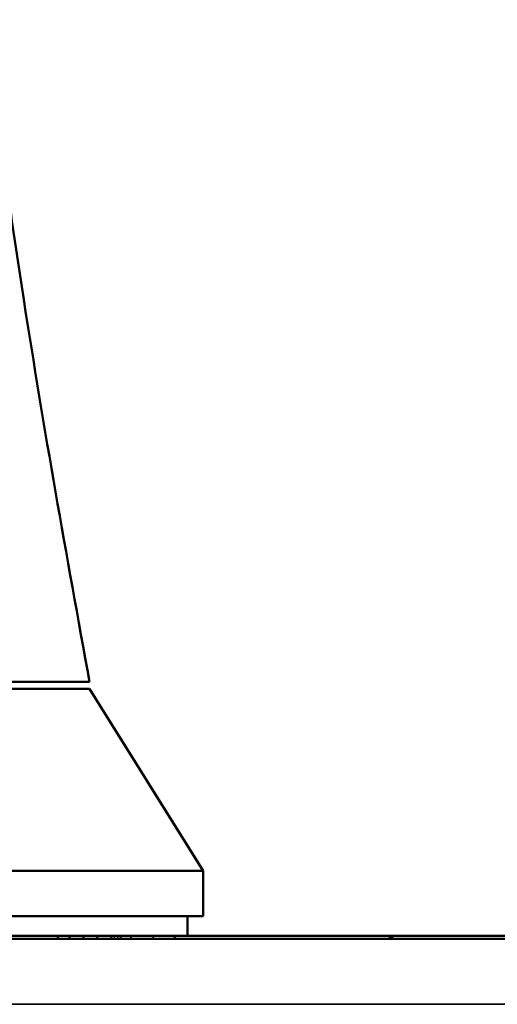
# Model space of a CAD drawing. Header units: inches. Extents: x 0 to 136, y 2 to 86.
# Tile 11 of 74: x 41.396 to 42.223, y 19.412 to 21.116. Entities that reach past the tile are written whole.
import ezdxf

# ---------------------------------------------------------------- set-up
doc = ezdxf.new("R2010")
doc.units = ezdxf.units.IN
doc.header["$LTSCALE"] = 4
doc.header["$MEASUREMENT"] = 0
doc.layers.add('Visible (ANSI)', color=7, linetype='Continuous', lineweight=50)
doc.layers.add('Visible Narrow (ANSI)', color=7, linetype='Continuous', lineweight=35)

msp = doc.modelspace()

# ---------------------------------------------------------------- linework, layer by layer
at = {"layer": 'Visible (ANSI)'}
for p, q in [((39.9423, 19.9578), (41.5172, 19.9578)), ((41.5172, 19.9696), (40.8726, 19.9696)), ((41.5172, 19.9578), (41.714, 19.6428)), ((39.7455, 19.6428), (41.714, 19.6428)), ((41.714, 19.5641), (41.714, 19.6428)), ((39.7455, 19.5641), (41.714, 19.5641)), ((41.6865, 19.5641), (41.6865, 19.5301)), ((41.462, 19.5301), (41.0863, 19.5301)), ((41.462, 19.5251), (41.462, 19.5301)), ((41.462, 19.5301), (41.4824, 19.5301)), ((41.4824, 19.5301), (41.5066, 19.5301)), ((41.4824, 19.5251), (41.4824, 19.5301)), ((41.5066, 19.5301), (41.5304, 19.5301)), ((41.5066, 19.5251), (41.5066, 19.5301)), ((41.5304, 19.5301), (41.5545, 19.5301)), ((41.5304, 19.5251), (41.5304, 19.5301)), ((41.5545, 19.5301), (41.5601, 19.5301)), ((41.5545, 19.5251), (41.5545, 19.5301)), ((41.566, 19.5301), (41.5601, 19.5301)), ((41.566, 19.5301), (41.5714, 19.5301)), ((41.5714, 19.5301), (41.5886, 19.5301)), ((41.5714, 19.5251), (41.5714, 19.5301)), ((41.5886, 19.5301), (41.6274, 19.5301)), ((41.6274, 19.5301), (41.6645, 19.5301)), ((42.0372, 19.5301), (41.6645, 19.5301)), ((41.6645, 19.5251), (41.6645, 19.5301)), ((42.0372, 19.5251), (42.0372, 19.5301)), ((42.0372, 19.5301), (42.0408, 19.5301)), ((42.0408, 19.5301), (42.3416, 19.5301)), ((42.0408, 19.5251), (42.0408, 19.5301)), ((18.6592, 19.5251), (42.8154, 19.5251))]:
    msp.add_line(p, q, dxfattribs=at)
msp.add_open_spline([(41.34, 21.1156), (41.3554, 20.9551), (41.3782, 20.7913), (41.4379, 20.4078), (41.4771, 20.1876), (41.5172, 19.9696)], degree=3, knots=[0, 0, 0, 0, 1.240066, 1.240066, 2.974807, 2.974807, 2.974807, 2.974807], dxfattribs=at)
at = {"layer": 'Visible Narrow (ANSI)'}
for p, q in [((41.5601, 19.5251), (41.5601, 19.5301)), ((41.566, 19.5251), (41.566, 19.5301)), ((41.5886, 19.5251), (41.5886, 19.5301)), ((41.6274, 19.5251), (41.6274, 19.5301)), ((42.8547, 19.4117), (18.6199, 19.4117))]:
    msp.add_line(p, q, dxfattribs=at)

doc.saveas('drawing.dxf')
